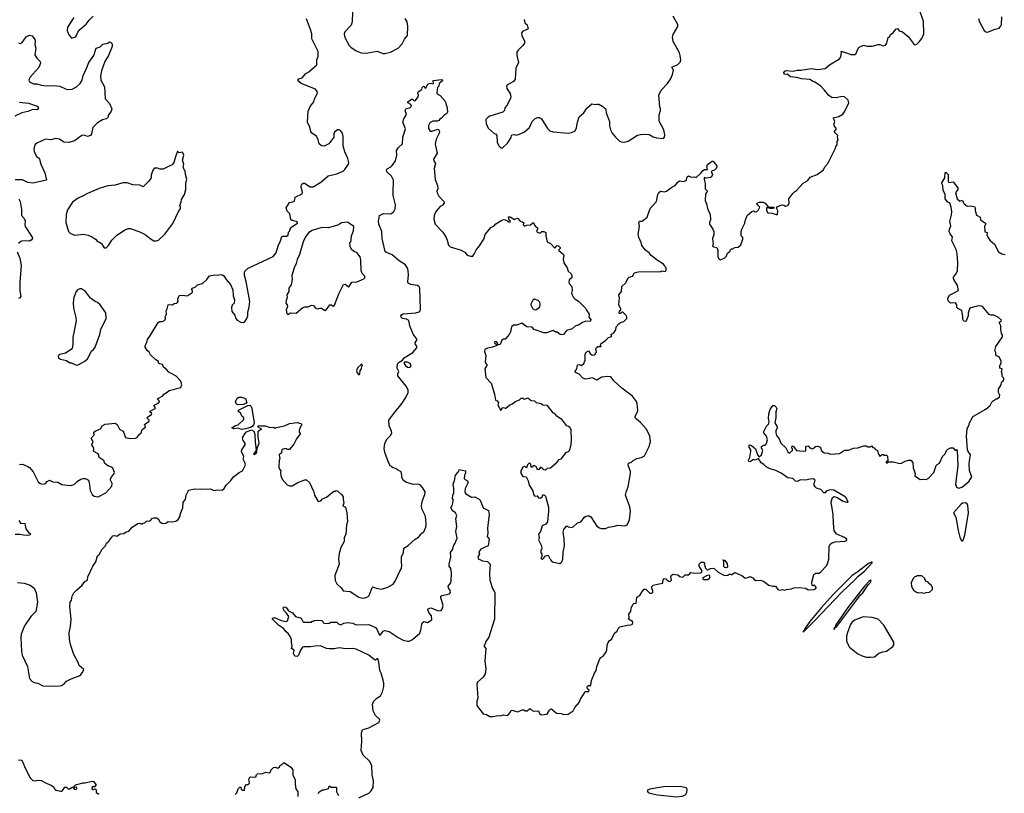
# Model space of a CAD drawing. Extents: x 2239781 to 2394849, y 665654 to 770575.
# Tile 41 of 147: x 2276310 to 2288004, y 714916 to 724102. Entities that reach past the tile are written whole.
import ezdxf

# ---------------------------------------------------------------- set-up
doc = ezdxf.new("R2010")
doc.units = 0

msp = doc.modelspace()

# ---------------------------------------------------------------- linework, layer by layer
at = {"layer": '0CON10XD'}
for points in [[(2276954, 724126), (2276877, 724015), (2276873, 723975), (2276889, 723929), (2276925, 723883), (2276975, 723899), (2277000, 723955), (2277024, 723986), (2277101, 724049), (2277135, 724097), (2277184, 724145)], [(2280262, 724195), (2280260, 724075), (2280246, 724035), (2280173, 723957), (2280164, 723935), (2280166, 723906), (2280178, 723875), (2280224, 723794), (2280243, 723775), (2280305, 723734), (2280365, 723709), (2280425, 723706), (2280555, 723729), (2280625, 723700), (2280645, 723700), (2280715, 723716), (2280805, 723764), (2280854, 723815), (2280881, 723869), (2280914, 723915), (2280921, 724025), (2280910, 724075), (2280887, 724115)], [(2282302, 724105), (2282310, 724065), (2282339, 724039), (2282348, 723995), (2282337, 723985), (2282284, 723965), (2282269, 723945), (2282272, 723915), (2282304, 723845), (2282304, 723825), (2282285, 723796), (2282229, 723741), (2282214, 723715), (2282214, 723675), (2282236, 723595), (2282203, 723525), (2282196, 723395), (2282174, 723366), (2282105, 723329), (2282091, 723315), (2282097, 723285), (2282134, 723224), (2282143, 723185), (2282140, 723170), (2282100, 723085), (2282073, 723055), (2282068, 723025), (2282048, 723005), (2281895, 722958), (2281874, 722946), (2281848, 722915), (2281851, 722871), (2281874, 722814), (2281945, 722750), (2281960, 722745), (2281977, 722727), (2281982, 722645), (2282005, 722600), (2282025, 722582), (2282045, 722582), (2282102, 722635), (2282147, 722703), (2282150, 722725), (2282160, 722735), (2282185, 722740), (2282205, 722732), (2282245, 722743), (2282305, 722771), (2282365, 722823), (2282396, 722894), (2282432, 722928), (2282465, 722942), (2282485, 722940), (2282506, 722926), (2282578, 722808), (2282605, 722782), (2282645, 722771), (2282825, 722754), (2282865, 722761), (2282906, 722784), (2282925, 722818), (2282936, 722885), (2282955, 722949), (2283012, 722995), (2283047, 723053), (2283105, 723104), (2283145, 723093), (2283165, 723100), (2283187, 723097), (2283235, 723070), (2283255, 723050), (2283268, 723048), (2283280, 722985), (2283304, 722925), (2283314, 722894), (2283315, 722840), (2283326, 722795), (2283346, 722756), (2283385, 722706), (2283431, 722665), (2283455, 722653), (2283495, 722649), (2283535, 722660), (2283648, 722732), (2283705, 722744), (2283785, 722737), (2283835, 722712), (2283875, 722701), (2283955, 722692), (2283970, 722705), (2283972, 722735), (2283959, 722795), (2283904, 722896), (2283904, 722974), (2283920, 723025), (2283920, 723045), (2283913, 723067), (2283903, 723205), (2283928, 723265), (2284004, 723346), (2284038, 723395), (2284065, 723450), (2284077, 723503), (2284055, 723540), (2284125, 723568), (2284154, 723596), (2284163, 723625), (2284156, 723676), (2284145, 723710), (2284073, 723843), (2284064, 723896), (2284072, 723925), (2284125, 724020), (2284127, 724045), (2284073, 724145)], [(2286304, 723786), (2286335, 723798), (2286376, 723786), (2286434, 723786), (2286505, 723808), (2286527, 723807), (2286565, 723792), (2286592, 723798), (2286608, 723825), (2286625, 723890), (2286646, 723904), (2286652, 723925), (2286684, 723946), (2286715, 723989), (2286735, 723998), (2286755, 723968), (2286795, 723956), (2286862, 723902), (2286935, 723808), (2286945, 723802), (2286965, 723810), (2286995, 723838), (2287025, 723878), (2287048, 723935), (2287046, 724086), (2286994, 724225)], [(2287699, 724115), (2287710, 724075), (2287766, 723975), (2287785, 723956), (2287805, 723954), (2287895, 723991), (2287945, 724003), (2287961, 724019), (2287970, 724045), (2287974, 724136)], [(2278717, 721073), (2278735, 721060), (2278763, 721015), (2278815, 720958), (2278840, 720895), (2278844, 720824), (2278862, 720775), (2278856, 720734), (2278835, 720712), (2278824, 720686), (2278831, 720635), (2278864, 720595), (2278876, 720555), (2278891, 720535), (2278935, 720510), (2278965, 720507), (2278978, 720512), (2279004, 720545), (2279019, 720585), (2279020, 720625), (2279037, 720693), (2279042, 720755), (2279000, 720995), (2278978, 721065), (2278978, 721105), (2278983, 721117), (2279025, 721152), (2279320, 721290), (2279356, 721334), (2279379, 721415), (2279409, 721475), (2279422, 721528), (2279427, 721533), (2279482, 721532), (2279498, 721545), (2279503, 721577), (2279515, 721590), (2279532, 721635), (2279610, 721685), (2279608, 721695), (2279592, 721705), (2279545, 721719), (2279531, 721731), (2279517, 721795), (2279485, 721828), (2279474, 721866), (2279515, 721930), (2279555, 721938), (2279573, 721947), (2279582, 721995), (2279663, 722035), (2279667, 722055), (2279652, 722115), (2279652, 722135), (2279661, 722149), (2279678, 722162), (2279692, 722162), (2279758, 722118), (2279795, 722118), (2279885, 722174), (2279974, 722246), (2280075, 722272), (2280152, 722305), (2280173, 722325), (2280214, 722385), (2280218, 722405), (2280209, 722455), (2280173, 722533), (2280152, 722605), (2280151, 722715), (2280143, 722755), (2280120, 722785), (2280104, 722794), (2280085, 722793), (2280050, 722765), (2280042, 722748), (2280040, 722705), (2279982, 722628), (2279925, 722601), (2279895, 722606), (2279865, 722628), (2279856, 722675), (2279835, 722720), (2279780, 722755), (2279766, 722775), (2279754, 722825), (2279730, 722885), (2279737, 723015), (2279759, 723071), (2279804, 723125), (2279812, 723158), (2279846, 723235), (2279845, 723250), (2279822, 723275), (2279652, 723345), (2279620, 723370), (2279613, 723385), (2279625, 723401), (2279665, 723413), (2279708, 723462), (2279745, 723484), (2279838, 723565), (2279839, 723625), (2279856, 723665), (2279856, 723725), (2279813, 723813), (2279781, 723875), (2279778, 723935), (2279763, 723985), (2279715, 724112)], [(2276295, 723826), (2276315, 723820), (2276335, 723826), (2276353, 723845), (2276385, 723900), (2276425, 723920), (2276459, 723910), (2276489, 723865), (2276494, 723845), (2276489, 723809), (2276503, 723765), (2276490, 723685), (2276512, 723645), (2276554, 723604), (2276556, 723585), (2276538, 723535), (2276432, 723415), (2276419, 723385), (2276425, 723362), (2276475, 723340), (2276515, 723342), (2276565, 723326), (2276625, 723316), (2276715, 723322), (2276785, 723314), (2276855, 723279), (2276885, 723274), (2276935, 723276), (2276984, 723305), (2277027, 723345), (2277052, 723385), (2277065, 723438), (2277099, 723515), (2277133, 723595), (2277189, 723675), (2277218, 723762), (2277265, 723780), (2277299, 723811), (2277355, 723822), (2277375, 723838), (2277390, 723835), (2277407, 723815), (2277410, 723785), (2277363, 723677), (2277321, 723605), (2277282, 723495), (2277269, 723435), (2277272, 723385), (2277316, 723306), (2277325, 723162), (2277376, 723105), (2277404, 723045), (2277396, 723014), (2277360, 722965), (2277360, 722945), (2277340, 722925), (2277295, 722912), (2277233, 722877), (2277180, 722820), (2277162, 722745), (2277152, 722728), (2277115, 722714), (2277075, 722729), (2277048, 722725), (2276959, 722665), (2276894, 722644), (2276835, 722649), (2276783, 722685), (2276735, 722693), (2276685, 722676), (2276615, 722682), (2276515, 722636), (2276490, 722615), (2276478, 722565), (2276482, 722535), (2276509, 722479), (2276535, 722460), (2276546, 722445), (2276562, 722385), (2276610, 722285), (2276630, 722195), (2276465, 722161), (2276407, 722167), (2276345, 722201), (2276255, 722199)], [(2282935, 720473), (2282906, 720464), (2282870, 720430), (2282805, 720413), (2282768, 720365), (2282745, 720360), (2282728, 720365), (2282695, 720392), (2282675, 720392), (2282645, 720412), (2282565, 720383), (2282535, 720382), (2282422, 720422), (2282395, 720449), (2282335, 720454), (2282275, 720498), (2282215, 720476), (2282175, 720476), (2282151, 720455), (2282138, 720395), (2282122, 720365), (2282075, 720310), (2282055, 720310), (2282035, 720298), (2282016, 720244), (2281992, 720242), (2281978, 720275), (2281958, 720282), (2281950, 720275), (2281950, 720265), (2281965, 720250), (2281978, 720248), (2281980, 720235), (2281926, 720214), (2281865, 720201), (2281836, 720185), (2281832, 720162), (2281846, 720115), (2281838, 720038), (2281845, 720018), (2281858, 720005), (2281858, 719995), (2281834, 719955), (2281847, 719855), (2281908, 719785), (2281950, 719655), (2281963, 719583), (2281982, 719578), (2281996, 719555), (2281988, 719525), (2282025, 719460), (2282045, 719492), (2282055, 719497), (2282075, 719488), (2282085, 719490), (2282130, 719530), (2282165, 719540), (2282195, 719570), (2282245, 719587), (2282265, 719609), (2282285, 719609), (2282305, 719597), (2282345, 719611), (2282385, 719580), (2282425, 719576), (2282446, 719556), (2282504, 719544), (2282525, 719530), (2282572, 719525), (2282644, 719434), (2282658, 719428), (2282678, 719405), (2282741, 719361), (2282800, 719285), (2282827, 719277), (2282845, 719264), (2282854, 719235), (2282858, 719105), (2282851, 719035), (2282837, 718983), (2282825, 718971), (2282792, 718958), (2282736, 718884), (2282710, 718875), (2282675, 718828), (2282615, 718778), (2282575, 718772), (2282555, 718752), (2282535, 718758), (2282495, 718787), (2282475, 718762), (2282465, 718758), (2282457, 718767), (2282445, 718798), (2282426, 718806), (2282410, 718805), (2282395, 718790), (2282385, 718790), (2282380, 718825), (2282365, 718840), (2282340, 718815), (2282328, 718782), (2282305, 718798), (2282285, 718788), (2282266, 718754), (2282260, 718725), (2282285, 718677), (2282325, 718672), (2282350, 718625), (2282361, 718575), (2282406, 718506), (2282414, 718465), (2282425, 718447), (2282435, 718444), (2282455, 718450), (2282473, 718425), (2282495, 718421), (2282514, 718435), (2282525, 718460), (2282535, 718462), (2282545, 718457), (2282554, 718444), (2282589, 718315), (2282592, 718265), (2282579, 718141), (2282559, 718111), (2282515, 718092), (2282494, 718026), (2282473, 717995), (2282478, 717955), (2282472, 717925), (2282508, 717855), (2282510, 717815), (2282500, 717805), (2282500, 717775), (2282510, 717755), (2282510, 717725), (2282502, 717718), (2282500, 717705), (2282515, 717698), (2282530, 717705), (2282556, 717734), (2282585, 717743), (2282615, 717689), (2282636, 717666), (2282725, 717646), (2282743, 717655), (2282749, 717665), (2282760, 717695), (2282765, 717780), (2282779, 717855), (2282777, 717937), (2282763, 718015), (2282772, 718048), (2282803, 718087), (2282815, 718090), (2282825, 718080), (2282865, 718072), (2282885, 718082), (2282935, 718127), (2282975, 718140), (2283020, 718195), (2283035, 718208), (2283055, 718212), (2283072, 718212), (2283095, 718198), (2283165, 718090), (2283195, 718067), (2283215, 718061), (2283269, 718061), (2283305, 718077), (2283375, 718087), (2283415, 718100), (2283495, 718091), (2283523, 718105), (2283552, 718165), (2283564, 718265), (2283557, 718317), (2283507, 718455), (2283517, 718505), (2283537, 718555), (2283566, 718715), (2283566, 718736), (2283537, 718813), (2283542, 718838), (2283575, 718848), (2283595, 718868), (2283638, 718892), (2283696, 718904), (2283730, 718925), (2283786, 719035), (2283801, 719095), (2283795, 719162), (2283752, 719245), (2283685, 719320), (2283635, 719357), (2283620, 719375), (2283619, 719395), (2283645, 719438), (2283650, 719460), (2283642, 719545), (2283635, 719568), (2283590, 719630), (2283460, 719725), (2283365, 719814), (2283330, 719860), (2283295, 719866), (2283225, 719857), (2283165, 719821), (2283115, 719849), (2283035, 719832), (2283000, 719845), (2282954, 719894), (2282911, 719911), (2282908, 719925), (2282927, 719955), (2282937, 720003), (2282955, 720006), (2282983, 719997), (2283011, 720019), (2283025, 720060), (2283028, 720125), (2283037, 720155), (2283065, 720170), (2283087, 720137), (2283105, 720122), (2283125, 720120), (2283148, 720132), (2283150, 720145), (2283160, 720155), (2283152, 720195), (2283161, 720209), (2283175, 720220), (2283218, 720222), (2283210, 720235), (2283212, 720255), (2283272, 720295), (2283305, 720330), (2283338, 720342), (2283340, 720355), (2283330, 720365), (2283367, 720383), (2283392, 720418), (2283396, 720455), (2283425, 720490), (2283445, 720507), (2283485, 720520), (2283520, 720555), (2283522, 720575), (2283515, 720590), (2283475, 720630), (2283462, 720628), (2283447, 720613), (2283430, 720615), (2283432, 720645), (2283448, 720652), (2283450, 720665), (2283426, 720716), (2283432, 720795), (2283427, 720835), (2283456, 720875), (2283460, 720935), (2283504, 720975), (2283536, 721034), (2283550, 721045), (2283592, 721055), (2283610, 721095), (2283655, 721108), (2283925, 721112), (2283935, 721118), (2283975, 721110), (2283988, 721122), (2283990, 721155), (2283973, 721173), (2283970, 721185), (2283955, 721200), (2283880, 721245), (2283810, 721300), (2283785, 721332), (2283744, 721364), (2283699, 721419), (2283692, 721455), (2283662, 721515), (2283657, 721555), (2283673, 721645), (2283664, 721696), (2283675, 721710), (2283705, 721710), (2283764, 721756), (2283799, 721861), (2283872, 721945), (2283889, 722025), (2283905, 722052), (2283925, 722066), (2283965, 722057), (2283994, 722066), (2284055, 722113), (2284096, 722134), (2284125, 722172), (2284145, 722188), (2284195, 722180), (2284225, 722192), (2284238, 722235), (2284255, 722248), (2284285, 722232), (2284325, 722237), (2284345, 722230), (2284399, 722281), (2284425, 722313), (2284445, 722323), (2284478, 722322), (2284470, 722355), (2284479, 722381), (2284535, 722423), (2284545, 722423), (2284572, 722392), (2284590, 722365), (2284590, 722355), (2284583, 722335), (2284565, 722318), (2284522, 722298), (2284538, 722265), (2284528, 722235), (2284513, 722227), (2284465, 722222), (2284445, 722230), (2284438, 722222), (2284438, 722205), (2284452, 722158), (2284453, 722093), (2284478, 722065), (2284457, 722033), (2284453, 721955), (2284468, 721915), (2284478, 721858), (2284509, 721789), (2284513, 721725), (2284502, 721695), (2284502, 721675), (2284544, 721614), (2284553, 721585), (2284553, 721547), (2284540, 721505), (2284547, 721435), (2284540, 721415), (2284553, 721403), (2284588, 721398), (2284600, 721365), (2284600, 721285), (2284618, 721258), (2284635, 721252), (2284686, 721274), (2284701, 721289), (2284715, 721328), (2284750, 721355), (2284750, 721365), (2284765, 721380), (2284775, 721380), (2284803, 721397), (2284845, 721402), (2284875, 721430), (2284900, 721495), (2284898, 721515), (2284880, 721535), (2284879, 721585), (2284887, 721615), (2284922, 721685), (2284928, 721715), (2284952, 721778), (2285006, 721824), (2285025, 721832), (2285045, 721822), (2285065, 721823), (2285086, 721844), (2285100, 721875), (2285060, 721915), (2285068, 721925), (2285095, 721937), (2285140, 721935), (2285165, 721922), (2285198, 721878), (2285268, 721875), (2285270, 721865), (2285255, 721858), (2285225, 721858), (2285185, 721870), (2285180, 721865), (2285180, 721835), (2285195, 721808), (2285246, 721806), (2285295, 721788), (2285310, 721790), (2285313, 721833), (2285298, 721865), (2285312, 721885), (2285365, 721903), (2285385, 721900), (2285406, 721886), (2285435, 721896), (2285448, 721925), (2285447, 721975), (2285491, 722039), (2285511, 722059), (2285536, 722074), (2285615, 722162), (2285669, 722191), (2285697, 722233), (2285780, 722265), (2285855, 722320), (2285872, 722355), (2285908, 722395), (2285998, 722575), (2286002, 722595), (2286018, 722615), (2286020, 722655), (2286030, 722675), (2286022, 722705), (2286027, 722727), (2285988, 722765), (2285988, 722775), (2286012, 722805), (2285984, 722845), (2285981, 722855), (2285993, 722895), (2285970, 722935), (2286038, 722952), (2286085, 722982), (2286112, 723015), (2286158, 723115), (2286150, 723145), (2286107, 723187), (2286075, 723188), (2286007, 723173), (2285955, 723178), (2285921, 723201), (2285870, 723265), (2285820, 723315), (2285755, 723361), (2285725, 723370), (2285695, 723391), (2285595, 723398), (2285536, 723416), (2285465, 723423), (2285425, 723454), (2285395, 723451), (2285386, 723475), (2285398, 723492), (2285413, 723497), (2285495, 723490), (2285545, 723503), (2285587, 723503), (2285715, 723524), (2285785, 723511), (2285875, 723524), (2285928, 723565), (2286045, 723637), (2286057, 723653), (2286065, 723680), (2286070, 723715), (2286065, 723730), (2286185, 723690), (2286232, 723688), (2286245, 723700), (2286259, 723745), (2286275, 723772), (2286304, 723786)], [(2277053, 717387), (2277085, 717432), (2277117, 717445), (2277119, 717485), (2277180, 717615), (2277216, 717665), (2277234, 717736), (2277255, 717752), (2277288, 717815), (2277328, 717855), (2277342, 717888), (2277369, 717911), (2277415, 717973), (2277435, 717979), (2277465, 717968), (2277503, 717997), (2277545, 718000), (2277575, 718022), (2277605, 718028), (2277645, 718078), (2277715, 718118), (2277735, 718122), (2277765, 718112), (2277777, 718123), (2277795, 718128), (2277815, 718147), (2277858, 718152), (2277888, 718182), (2277904, 718186), (2277935, 718187), (2277955, 718177), (2277975, 718138), (2278005, 718119), (2278045, 718124), (2278075, 718142), (2278125, 718139), (2278165, 718149), (2278193, 718167), (2278216, 718205), (2278217, 718225), (2278249, 718305), (2278253, 718375), (2278280, 718405), (2278288, 718455), (2278310, 718505), (2278320, 718515), (2278388, 718532), (2278455, 718527), (2278575, 718530), (2278615, 718510), (2278655, 718518), (2278715, 718517), (2278738, 718535), (2278762, 718575), (2278818, 718632), (2278849, 718675), (2278916, 718724), (2278958, 718745), (2278990, 718815), (2278985, 718845), (2278964, 718885), (2278971, 718915), (2278944, 718975), (2278947, 718995), (2278988, 719055), (2278988, 719075), (2278966, 719106), (2278958, 719135), (2278982, 719185), (2279002, 719208), (2279065, 719231), (2279090, 719215), (2279102, 719182), (2279106, 719085), (2279120, 718995), (2279112, 718975), (2279086, 718945), (2279095, 718940), (2279114, 718945), (2279126, 718965), (2279129, 719015), (2279154, 719075), (2279144, 719145), (2279144, 719215), (2279180, 719245), (2279145, 719258), (2279139, 719275), (2279155, 719284), (2279175, 719281), (2279225, 719279), (2279285, 719258), (2279325, 719262), (2279345, 719250), (2279360, 719260), (2279455, 719279), (2279515, 719309), (2279605, 719320), (2279648, 719308), (2279660, 719295), (2279633, 719245), (2279630, 719225), (2279630, 719205), (2279640, 719195), (2279640, 719185), (2279598, 719125), (2279565, 719060), (2279515, 719000), (2279485, 719000), (2279478, 719008), (2279465, 719010), (2279425, 718998), (2279420, 718955), (2279405, 718950), (2279390, 718935), (2279398, 718885), (2279392, 718875), (2279389, 718789), (2279396, 718766), (2279412, 718745), (2279408, 718725), (2279410, 718685), (2279428, 718645), (2279485, 718580), (2279515, 718568), (2279545, 718568), (2279615, 718607), (2279695, 718638), (2279717, 718637), (2279750, 718605), (2279798, 718505), (2279812, 718455), (2279855, 718380), (2279885, 718390), (2279905, 718412), (2279955, 718432), (2280025, 718492), (2280045, 718502), (2280055, 718500), (2280065, 718510), (2280090, 718505), (2280135, 718460), (2280150, 718435), (2280150, 718405), (2280160, 718365), (2280148, 718328), (2280178, 718315), (2280196, 718246), (2280203, 718145), (2280193, 718105), (2280183, 717995), (2280165, 717950), (2280164, 717905), (2280126, 717835), (2280104, 717765), (2280095, 717695), (2280106, 717635), (2280054, 717504), (2280055, 717443), (2280076, 717405), (2280130, 717355), (2280150, 717320), (2280235, 717311), (2280337, 717247), (2280385, 717234), (2280415, 717238), (2280448, 717252), (2280462, 717265), (2280495, 717360), (2280505, 717369), (2280545, 717350), (2280605, 717342), (2280675, 717359), (2280745, 717401), (2280768, 717435), (2280825, 717552), (2280846, 717586), (2280850, 717625), (2280844, 717655), (2280844, 717725), (2280869, 717775), (2280874, 717825), (2280925, 717857), (2281006, 717934), (2281045, 717959), (2281085, 718006), (2281110, 718020), (2281134, 718075), (2281138, 718105), (2281132, 718175), (2281124, 718215), (2281085, 718295), (2281081, 718335), (2281094, 718394), (2281123, 718465), (2281125, 718495), (2281095, 718548), (2281065, 718577), (2281035, 718587), (2280982, 718582), (2280895, 718612), (2280869, 718629), (2280848, 718665), (2280850, 718695), (2280839, 718735), (2280796, 718756), (2280775, 718773), (2280745, 718780), (2280715, 718802), (2280693, 718835), (2280649, 718949), (2280639, 719005), (2280648, 719072), (2280674, 719125), (2280716, 719165), (2280729, 719191), (2280726, 719216), (2280698, 719278), (2280696, 719345), (2280752, 719425), (2280852, 719548), (2280897, 719615), (2280922, 719675), (2280922, 719705), (2280902, 719752), (2280802, 719875), (2280801, 719895), (2280812, 719925), (2280794, 719965), (2280796, 720015), (2280815, 720037), (2280855, 720058), (2280878, 720085), (2280979, 720151), (2281026, 720205), (2281026, 720225), (2281012, 720245), (2281008, 720265), (2281032, 720305), (2280985, 720369), (2280945, 720465), (2280930, 720530), (2280905, 720544), (2280855, 720554), (2280839, 720569), (2280836, 720585), (2280845, 720599), (2280865, 720609), (2281015, 720622), (2281055, 720634), (2281065, 720645), (2281069, 720665), (2281062, 720915), (2281055, 720931), (2281035, 720944), (2280955, 720958), (2280924, 720975), (2280920, 720995), (2280928, 721068), (2280924, 721124), (2280915, 721153), (2280891, 721191), (2280815, 721239), (2280735, 721309), (2280667, 721337), (2280651, 721351), (2280616, 721505), (2280610, 721585), (2280574, 721675), (2280570, 721705), (2280585, 721776), (2280630, 721800), (2280704, 721796), (2280725, 721802), (2280755, 721825), (2280771, 721855), (2280775, 721905), (2280746, 722015), (2280744, 722045), (2280751, 722195), (2280725, 722242), (2280672, 722295), (2280667, 722315), (2280675, 722330), (2280717, 722353), (2280735, 722370), (2280772, 722425), (2280788, 722492), (2280785, 722550), (2280808, 722585), (2280855, 722628), (2280860, 722705), (2280891, 722805), (2280861, 722885), (2280871, 722925), (2280904, 722975), (2280887, 723025), (2280902, 723048), (2280945, 723057), (2280962, 723075), (2280956, 723096), (2280920, 723115), (2280920, 723125), (2280965, 723158), (2280975, 723157), (2280995, 723138), (2281009, 723141), (2281043, 723185), (2281048, 723205), (2281038, 723225), (2281043, 723245), (2281088, 723272), (2281092, 723295), (2281105, 723312), (2281115, 723310), (2281122, 723292), (2281135, 723290), (2281144, 723316), (2281165, 723340), (2281185, 723350), (2281225, 723340), (2281222, 723378), (2281325, 723390), (2281332, 723385), (2281328, 723372), (2281293, 723345), (2281287, 723313), (2281274, 723295), (2281263, 723233), (2281270, 723220), (2281305, 723202), (2281363, 723135), (2281387, 723055), (2281392, 723005), (2281382, 722988), (2281348, 722965), (2281315, 722930), (2281305, 722930), (2281290, 722905), (2281265, 722898), (2281215, 722897), (2281182, 722878), (2281164, 722844), (2281165, 722810), (2281185, 722780), (2281205, 722778), (2281275, 722802), (2281286, 722796), (2281296, 722776), (2281294, 722755), (2281256, 722685), (2281246, 722625), (2281269, 722515), (2281224, 722445), (2281228, 722425), (2281248, 722395), (2281232, 722335), (2281246, 722205), (2281274, 722135), (2281276, 722095), (2281264, 722065), (2281269, 722045), (2281287, 722007), (2281348, 721945), (2281352, 721925), (2281328, 721895), (2281305, 721882), (2281275, 721852), (2281250, 721815), (2281234, 721776), (2281230, 721735), (2281246, 721675), (2281335, 721580), (2281372, 721525), (2281389, 721485), (2281403, 721425), (2281424, 721404), (2281555, 721364), (2281595, 721340), (2281626, 721306), (2281665, 721294), (2281690, 721295), (2281712, 721325), (2281735, 721372), (2281771, 721415), (2281821, 721495), (2281840, 721550), (2281888, 721615), (2281905, 721633), (2281941, 721649), (2281965, 721677), (2282035, 721722), (2282065, 721728), (2282097, 721717), (2282113, 721703), (2282135, 721700), (2282140, 721715), (2282122, 721722), (2282115, 721760), (2282135, 721760), (2282185, 721730), (2282215, 721747), (2282225, 721742), (2282255, 721708), (2282282, 721702), (2282298, 721688), (2282290, 721665), (2282305, 721650), (2282335, 721662), (2282375, 721667), (2282405, 721690), (2282415, 721690), (2282420, 721665), (2282445, 721640), (2282460, 721635), (2282460, 721615), (2282448, 721595), (2282455, 721580), (2282475, 721570), (2282495, 721570), (2282513, 721587), (2282535, 721588), (2282560, 721575), (2282558, 721535), (2282574, 721464), (2282613, 721443), (2282665, 721390), (2282695, 721420), (2282708, 721418), (2282730, 721395), (2282730, 721385), (2282710, 721365), (2282770, 721315), (2282774, 721305), (2282763, 721255), (2282772, 721215), (2282812, 721155), (2282824, 721114), (2282858, 721085), (2282866, 721066), (2282868, 721035), (2282837, 721013), (2282833, 720985), (2282838, 720968), (2282868, 720935), (2282870, 720885), (2282863, 720855), (2282870, 720835), (2282888, 720805), (2282908, 720785), (2282948, 720758), (2283032, 720675), (2283042, 720652), (2283070, 720615), (2283073, 720595), (2283068, 720568), (2283097, 720535), (2283082, 720518), (2283035, 720522), (2282994, 720506), (2282945, 720474), (2282935, 720473)], [(2276305, 723121), (2276415, 723110), (2276517, 723075), (2276532, 723055), (2276523, 723037), (2276515, 723032), (2276465, 723034), (2276405, 723011), (2276336, 722994), (2276251, 722955)], [(2277335, 721392), (2277365, 721420), (2277404, 721485), (2277464, 721545), (2277555, 721604), (2277597, 721623), (2277625, 721623), (2277745, 721580), (2277801, 721551), (2277858, 721505), (2277905, 721478), (2277933, 721477), (2277960, 721485), (2278032, 721555), (2278127, 721683), (2278199, 721831), (2278220, 721855), (2278220, 721875), (2278210, 721895), (2278228, 721935), (2278232, 721965), (2278268, 722025), (2278282, 722085), (2278282, 722165), (2278297, 722205), (2278280, 722265), (2278277, 722307), (2278265, 722320), (2278253, 722355), (2278258, 722385), (2278242, 722435), (2278260, 722495), (2278245, 722530), (2278205, 722522), (2278185, 722540), (2278163, 722487), (2278139, 722405), (2278120, 722380), (2278092, 722365), (2278015, 722328), (2277978, 722328), (2277945, 722340), (2277912, 722338), (2277892, 722315), (2277873, 722257), (2277870, 722225), (2277839, 722181), (2277775, 722118), (2277735, 722138), (2277655, 722142), (2277585, 722163), (2277535, 722163), (2277445, 722136), (2277355, 722129), (2277253, 722097), (2277115, 722039), (2277065, 722009), (2277005, 721983), (2276937, 721935), (2276877, 721843), (2276860, 721790), (2276856, 721695), (2276888, 721588), (2276912, 721562), (2276964, 721544), (2277065, 721556), (2277125, 721543), (2277175, 721520), (2277212, 721495), (2277235, 721470), (2277250, 721465), (2277283, 721443), (2277314, 721394), (2277335, 721392)], [(2285210, 719335), (2285203, 719365), (2285207, 719423), (2285223, 719475), (2285255, 719522), (2285275, 719520), (2285295, 719500), (2285302, 719485), (2285291, 719445), (2285290, 719375), (2285278, 719315), (2285303, 719275), (2285307, 719255), (2285291, 719219), (2285290, 719195), (2285300, 719165), (2285330, 719125), (2285352, 719075), (2285409, 719019), (2285435, 718970), (2285454, 718954), (2285490, 718985), (2285490, 719005), (2285480, 719015), (2285485, 719040), (2285500, 719035), (2285538, 718988), (2285615, 718978), (2285648, 718982), (2285648, 719025), (2285655, 719038), (2285675, 719040), (2285695, 719020), (2285725, 719008), (2285735, 719010), (2285760, 719035), (2285785, 719038), (2285820, 719025), (2285830, 718985), (2285865, 718960), (2285913, 718953), (2285935, 718943), (2286048, 718952), (2286105, 718991), (2286155, 718990), (2286214, 719016), (2286265, 719020), (2286337, 719043), (2286365, 719042), (2286385, 719030), (2286415, 719030), (2286425, 719040), (2286442, 719022), (2286458, 719018), (2286472, 719002), (2286498, 718985), (2286505, 718950), (2286525, 718920), (2286538, 718922), (2286555, 718940), (2286565, 718940), (2286575, 718930), (2286605, 718930), (2286615, 718920), (2286620, 718865), (2286600, 718855), (2286602, 718842), (2286615, 718840), (2286625, 718850), (2286685, 718852), (2286765, 718832), (2286783, 718837), (2286825, 718860), (2286865, 718870), (2286895, 718870), (2286917, 718845), (2286922, 718782), (2286947, 718715), (2286942, 718685), (2287005, 718641), (2287045, 718646), (2287075, 718642), (2287103, 718657), (2287166, 718724), (2287195, 718808), (2287205, 718822), (2287233, 718837), (2287272, 718915), (2287300, 718945), (2287318, 718985), (2287335, 719002), (2287365, 719018), (2287395, 719018), (2287415, 718990), (2287425, 718990), (2287435, 719000), (2287446, 718986), (2287452, 718805), (2287426, 718586), (2287435, 718553), (2287465, 718541), (2287500, 718550), (2287529, 718571), (2287586, 718624), (2287620, 718675), (2287591, 718745), (2287585, 718825), (2287592, 718862), (2287601, 718935), (2287575, 718974), (2287568, 718995), (2287554, 719155), (2287564, 719244), (2287586, 719294), (2287590, 719315), (2287625, 719380), (2287640, 719395), (2287785, 719478), (2287835, 719520), (2287855, 719560), (2287875, 719580), (2287885, 719580), (2287905, 719600), (2287915, 719600), (2287949, 719621), (2287952, 719642), (2287937, 719677), (2287937, 719715), (2287968, 719765), (2287972, 719798), (2287990, 719815), (2287998, 719835), (2287997, 719847), (2287980, 719865), (2287980, 719895), (2287970, 719915), (2287980, 719955), (2287950, 719965), (2287952, 719995), (2287966, 720024), (2287966, 720046), (2287945, 720100), (2287912, 720112), (2287902, 720122), (2287902, 720152), (2287892, 720175), (2287905, 720220), (2287982, 720335), (2287982, 720355), (2287972, 720375), (2287963, 720425), (2287963, 720465), (2287943, 720505), (2287968, 720525), (2287970, 720535), (2287937, 720567), (2287878, 720595), (2287845, 720594), (2287825, 720602), (2287747, 720695), (2287715, 720704), (2287680, 720700), (2287605, 720679), (2287590, 720670), (2287574, 720616), (2287576, 720584), (2287557, 720533), (2287545, 720520), (2287525, 720522), (2287510, 720545), (2287512, 720575), (2287498, 720648), (2287451, 720671), (2287442, 720685), (2287440, 720715), (2287425, 720740), (2287364, 720734), (2287336, 720765), (2287334, 720795), (2287355, 720830), (2287460, 720885), (2287448, 720945), (2287406, 721015), (2287401, 721035), (2287402, 721045), (2287438, 721092), (2287449, 721125), (2287454, 721215), (2287444, 721324), (2287433, 721375), (2287383, 721475), (2287390, 721525), (2287360, 721560), (2287351, 721585), (2287354, 721616), (2287370, 721655), (2287356, 721705), (2287379, 721785), (2287383, 721823), (2287374, 721874), (2287356, 721926), (2287335, 721937), (2287303, 721975), (2287303, 722025), (2287278, 722078), (2287273, 722133), (2287263, 722155), (2287263, 722165), (2287296, 722225), (2287303, 722287), (2287315, 722289), (2287337, 722265), (2287339, 722185), (2287345, 722170), (2287396, 722176), (2287452, 722105), (2287454, 722085), (2287424, 722045), (2287446, 721975), (2287475, 721947), (2287505, 721960), (2287528, 721915), (2287565, 721888), (2287605, 721890), (2287655, 721880), (2287660, 721865), (2287657, 721835), (2287675, 721782), (2287718, 721758), (2287720, 721725), (2287780, 721685), (2287780, 721665), (2287770, 721655), (2287772, 721582), (2287800, 721575), (2287798, 721545), (2287814, 721514), (2287834, 721484), (2287887, 721435), (2287937, 721347), (2287975, 721322), (2288015, 721312)], [(2276298, 721975), (2276316, 721945), (2276330, 721850), (2276332, 721775), (2276365, 721743), (2276376, 721715), (2276370, 721665), (2276374, 721645), (2276458, 721518), (2276461, 721505), (2276445, 721483), (2276425, 721471), (2276345, 721476), (2276325, 721470), (2276296, 721445)], [(2279495, 720600), (2279525, 720622), (2279595, 720617), (2279674, 720686), (2279697, 720693), (2279735, 720692), (2279775, 720712), (2279798, 720708), (2279825, 720678), (2279845, 720668), (2279875, 720678), (2279895, 720677), (2279935, 720648), (2279955, 720662), (2279995, 720717), (2280015, 720718), (2280035, 720702), (2280049, 720711), (2280102, 720845), (2280155, 720957), (2280175, 720962), (2280215, 720928), (2280225, 720932), (2280255, 720984), (2280275, 720990), (2280306, 720984), (2280397, 721023), (2280411, 721035), (2280410, 721055), (2280379, 721089), (2280365, 721125), (2280361, 721245), (2280353, 721285), (2280315, 721338), (2280287, 721347), (2280255, 721368), (2280234, 721405), (2280233, 721455), (2280242, 721465), (2280248, 721485), (2280250, 721535), (2280274, 721595), (2280277, 721645), (2280205, 721698), (2280132, 721688), (2280095, 721666), (2280035, 721646), (2279972, 721632), (2279897, 721633), (2279783, 721597), (2279744, 721576), (2279706, 721524), (2279678, 721465), (2279633, 721315), (2279606, 721254), (2279594, 721206), (2279569, 721155), (2279544, 721065), (2279546, 721015), (2279536, 720955), (2279507, 720915), (2279507, 720875), (2279484, 720835), (2279487, 720805), (2279474, 720766), (2279472, 720735), (2279487, 720717), (2279492, 720695), (2279474, 720655), (2279483, 720613), (2279495, 720600)], [(2276280, 721345), (2276311, 721271), (2276328, 721185), (2276311, 720985), (2276313, 720883), (2276324, 720815), (2276312, 720798), (2276295, 720792)], [(2276309, 718821), (2276345, 718824), (2276407, 718797), (2276426, 718786), (2276468, 718735), (2276528, 718615), (2276555, 718593), (2276585, 718587), (2276615, 718593), (2276635, 718617), (2276665, 718633), (2276705, 718616), (2276762, 718612), (2276811, 718581), (2276915, 718570), (2276956, 718584), (2276995, 718622), (2277035, 718648), (2277064, 718656), (2277090, 718655), (2277127, 718635), (2277136, 718606), (2277145, 718510), (2277170, 718465), (2277195, 718443), (2277243, 718437), (2277332, 718485), (2277406, 718564), (2277410, 718595), (2277388, 718635), (2277388, 718645), (2277402, 718675), (2277429, 718705), (2277434, 718725), (2277417, 718775), (2277392, 718792), (2277355, 718804), (2277318, 718835), (2277312, 718865), (2277252, 718905), (2277248, 718915), (2277250, 718935), (2277241, 718945), (2277192, 718975), (2277188, 718985), (2277190, 719005), (2277192, 719015), (2277167, 719055), (2277182, 719095), (2277162, 719125), (2277162, 719135), (2277200, 719175), (2277190, 719185), (2277192, 719205), (2277205, 719217), (2277270, 719245), (2277291, 719279), (2277325, 719300), (2277445, 719313), (2277468, 719295), (2277495, 719240), (2277539, 719215), (2277565, 719142), (2277625, 719129), (2277687, 719133), (2277705, 719140), (2277731, 719179), (2277754, 719196), (2277764, 719235), (2277803, 719265), (2277794, 719295), (2277846, 719335), (2277847, 719345), (2277821, 719375), (2277832, 719388), (2277877, 719415), (2277878, 719425), (2277857, 719445), (2277860, 719455), (2277920, 719485), (2277922, 719495), (2277908, 719515), (2277908, 719525), (2277945, 719544), (2277970, 719565), (2277968, 719575), (2277948, 719595), (2277952, 719605), (2278010, 719635), (2278022, 719655), (2278062, 719678), (2278085, 719700), (2278222, 719735), (2278234, 719765), (2278225, 719810), (2278170, 719870), (2278083, 719915), (2278055, 719950), (2278018, 719975), (2278008, 720008), (2277970, 720015), (2277960, 720025), (2277960, 720045), (2277925, 720063), (2277865, 720122), (2277846, 720156), (2277825, 720172), (2277802, 720212), (2277802, 720235), (2277820, 720270), (2277828, 720305), (2277864, 720355), (2277954, 720506), (2277975, 720519), (2278005, 720518), (2278034, 720536), (2278040, 720555), (2278038, 720575), (2278052, 720605), (2278050, 720645), (2278062, 720668), (2278075, 720717), (2278085, 720721), (2278125, 720717), (2278145, 720730), (2278178, 720735), (2278192, 720755), (2278188, 720785), (2278205, 720827), (2278255, 720831), (2278286, 720824), (2278305, 720828), (2278355, 720858), (2278362, 720865), (2278362, 720885), (2278352, 720895), (2278358, 720915), (2278394, 720926), (2278420, 720955), (2278482, 720968), (2278533, 721017), (2278565, 721060), (2278625, 721074), (2278655, 721068), (2278695, 721076), (2278717, 721073)], [(2276985, 720000), (2277005, 720004), (2277085, 720047), (2277115, 720074), (2277164, 720166), (2277188, 720185), (2277205, 720212), (2277261, 720365), (2277275, 720422), (2277337, 720555), (2277332, 720622), (2277266, 720715), (2277235, 720743), (2277205, 720757), (2277150, 720795), (2277090, 720875), (2277045, 720908), (2277025, 720908), (2276997, 720893), (2276982, 720875), (2276953, 720805), (2276947, 720745), (2276950, 720675), (2276976, 720565), (2276979, 720525), (2276942, 720328), (2276943, 720245), (2276935, 720200), (2276922, 720185), (2276855, 720142), (2276785, 720128), (2276768, 720112), (2276772, 720085), (2276795, 720070), (2276865, 720057), (2276905, 720028), (2276925, 720028), (2276985, 720000)], [(2282435, 720658), (2282445, 720662), (2282465, 720672), (2282486, 720694), (2282492, 720725), (2282486, 720746), (2282466, 720766), (2282425, 720782), (2282405, 720770), (2282380, 720725), (2282380, 720715), (2282400, 720675), (2282415, 720660), (2282435, 720658)], [(2280935, 719973), (2280950, 719980), (2280958, 719992), (2280948, 720018), (2280915, 720035), (2280880, 720035), (2280872, 720025), (2280891, 719995), (2280915, 719976), (2280935, 719973)], [(2280345, 719890), (2280350, 719895), (2280353, 719937), (2280370, 719955), (2280372, 719988), (2280380, 719995), (2280375, 720010), (2280360, 720005), (2280325, 719972), (2280310, 719935), (2280317, 719907), (2280335, 719890), (2280345, 719890)], [(2278905, 719529), (2278885, 719536), (2278874, 719565), (2278893, 719607), (2278912, 719618), (2278945, 719618), (2278990, 719605), (2279007, 719553), (2278997, 719543), (2278965, 719534), (2278905, 719529)], [(2278945, 719236), (2278905, 719251), (2278855, 719244), (2278828, 719255), (2278875, 719284), (2278905, 719291), (2278972, 719355), (2278972, 719375), (2278948, 719395), (2278938, 719425), (2278905, 719452), (2278910, 719465), (2279020, 719520), (2279045, 719523), (2279059, 719509), (2279069, 719485), (2279094, 719315), (2279088, 719292), (2279071, 719270), (2279052, 719258), (2278995, 719242), (2278945, 719236)], [(2280625, 716261), (2280605, 716343), (2280587, 716375), (2280577, 716475), (2280565, 716512), (2280555, 716513), (2280535, 716499), (2280525, 716502), (2280455, 716558), (2280305, 716629), (2280265, 716635), (2280185, 716632), (2280105, 716642), (2280045, 716630), (2279985, 716631), (2279955, 716637), (2279884, 716666), (2279815, 716663), (2279764, 716654), (2279685, 716656), (2279670, 716650), (2279647, 716615), (2279623, 716557), (2279605, 716542), (2279583, 716543), (2279570, 716555), (2279562, 716575), (2279568, 716615), (2279540, 716635), (2279547, 716665), (2279538, 716705), (2279537, 716743), (2279520, 716785), (2279500, 716815), (2279474, 716834), (2279445, 716874), (2279384, 716914), (2279335, 716961), (2279314, 716984), (2279312, 716995), (2279335, 717002), (2279415, 716969), (2279475, 716958), (2279490, 716965), (2279508, 717015), (2279480, 717055), (2279449, 717085), (2279440, 717120), (2279442, 717128), (2279455, 717132), (2279480, 717120), (2279503, 717083), (2279549, 717059), (2279586, 717016), (2279652, 716995), (2279673, 716955), (2279685, 716948), (2279775, 716950), (2279785, 716960), (2279805, 716960), (2279813, 716967), (2279845, 716972), (2279897, 716967), (2279910, 716955), (2279915, 716940), (2279943, 716933), (2279985, 716938), (2280005, 716948), (2280075, 716950), (2280100, 716925), (2280125, 716918), (2280160, 716935), (2280205, 716943), (2280265, 716937), (2280305, 716917), (2280455, 716919), (2280535, 716883), (2280550, 716865), (2280585, 716792), (2280595, 716798), (2280625, 716842), (2280645, 716850), (2280698, 716838), (2280806, 716765), (2280865, 716734), (2280915, 716722), (2280937, 716723), (2280975, 716742), (2281064, 716816), (2281076, 716854), (2281086, 716925), (2281096, 716945), (2281115, 716956), (2281155, 716946), (2281204, 716976), (2281202, 717025), (2281169, 717065), (2281158, 717095), (2281160, 717105), (2281195, 717117), (2281286, 717084), (2281315, 717087), (2281328, 717102), (2281338, 717145), (2281321, 717215), (2281311, 717235), (2281313, 717255), (2281325, 717266), (2281415, 717283), (2281425, 717300), (2281423, 717325), (2281402, 717355), (2281400, 717375), (2281429, 717415), (2281436, 717434), (2281440, 717535), (2281431, 717585), (2281410, 717615), (2281409, 717635), (2281430, 717725), (2281426, 717775), (2281454, 717816), (2281464, 717856), (2281483, 717885), (2281495, 717918), (2281506, 717945), (2281490, 718025), (2281500, 718085), (2281490, 718175), (2281500, 718215), (2281488, 718245), (2281446, 718276), (2281430, 718315), (2281445, 718330), (2281460, 718385), (2281460, 718405), (2281450, 718415), (2281453, 718455), (2281466, 718485), (2281466, 718535), (2281457, 718585), (2281475, 718630), (2281486, 718695), (2281514, 718726), (2281535, 718762), (2281606, 718745), (2281605, 718720), (2281591, 718689), (2281590, 718655), (2281601, 718641), (2281627, 718625), (2281637, 718605), (2281599, 718535), (2281598, 718495), (2281606, 718476), (2281675, 718433), (2281715, 718437), (2281769, 718409), (2281780, 718395), (2281816, 718306), (2281876, 718276), (2281884, 718225), (2281872, 718098), (2281867, 718065), (2281872, 718005), (2281864, 717965), (2281886, 717935), (2281874, 717856), (2281788, 717815), (2281762, 717785), (2281770, 717755), (2281753, 717725), (2281756, 717705), (2281766, 717695), (2281805, 717675), (2281865, 717670), (2281898, 717635), (2281889, 717525), (2281894, 717445), (2281927, 717347), (2281947, 717315), (2281952, 717295), (2281948, 716982), (2281880, 716770), (2281845, 716717), (2281840, 716690), (2281824, 716665), (2281846, 716636), (2281834, 716485), (2281846, 716395), (2281840, 716335), (2281813, 716295), (2281749, 716235), (2281738, 716212), (2281751, 716045), (2281741, 716009), (2281738, 715965), (2281746, 715945), (2281815, 715860), (2281855, 715852), (2281895, 715829), (2281935, 715827), (2281985, 715842), (2282015, 715838), (2282057, 715847), (2282095, 715842), (2282115, 715852), (2282136, 715874), (2282143, 715895), (2282155, 715902), (2282225, 715883), (2282276, 715906), (2282296, 715906), (2282315, 715894), (2282336, 715894), (2282365, 715920), (2282378, 715918), (2282395, 715900), (2282415, 715892), (2282470, 715895), (2282482, 715865), (2282505, 715848), (2282575, 715857), (2282603, 715905), (2282615, 715917), (2282625, 715918), (2282685, 715868), (2282745, 715863), (2282768, 715852), (2282823, 715857), (2282883, 715897), (2282904, 715936), (2282956, 715994), (2282970, 716035), (2283005, 716090), (2283026, 716124), (2283068, 716125), (2283072, 716142), (2283052, 716155), (2283048, 716175), (2283055, 716188), (2283075, 716200), (2283085, 716190), (2283095, 716200), (2283101, 716255), (2283136, 716344), (2283158, 716375), (2283163, 716417), (2283196, 716504), (2283212, 716528), (2283240, 716545), (2283276, 716595), (2283284, 716615), (2283288, 716675), (2283300, 716705), (2283313, 716727), (2283338, 716745), (2283377, 716823), (2283405, 716842), (2283418, 716872), (2283438, 716892), (2283525, 716913), (2283570, 716915), (2283590, 716925), (2283594, 716944), (2283588, 716958), (2283540, 716985), (2283550, 717005), (2283543, 717045), (2283568, 717075), (2283572, 717115), (2283593, 717157), (2283605, 717170), (2283630, 717175), (2283640, 717245), (2283676, 717264), (2283698, 717305), (2283728, 717342), (2283745, 717340), (2283793, 717293), (2283818, 717292), (2283830, 717305), (2283830, 717320), (2283812, 717368), (2283835, 717388), (2283885, 717400), (2283948, 717412), (2283954, 717456), (2283965, 717468), (2283985, 717462), (2284000, 717445), (2284020, 717435), (2284037, 717433), (2284050, 717445), (2284042, 717485), (2284052, 717505), (2284073, 717517), (2284125, 717512), (2284152, 717492), (2284177, 717483), (2284192, 717488), (2284215, 717510), (2284258, 717512), (2284282, 717538), (2284325, 717530), (2284400, 717535), (2284412, 717545), (2284412, 717562), (2284380, 717615), (2284380, 717635), (2284405, 717660), (2284435, 717660), (2284450, 717645), (2284440, 717635), (2284442, 717622), (2284450, 717615), (2284450, 717595), (2284475, 717570), (2284485, 717570), (2284513, 717587), (2284555, 717590), (2284605, 717542), (2284675, 717508), (2284695, 717503), (2284722, 717508), (2284735, 717520), (2284755, 717520), (2284765, 717510), (2284782, 717528), (2284805, 717538), (2284885, 717502), (2284923, 717473), (2284935, 717470), (2284973, 717487), (2284995, 717487), (2285016, 717476), (2285032, 717455), (2285054, 717444), (2285104, 717446), (2285130, 717440), (2285146, 717436), (2285208, 717388), (2285255, 717377), (2285285, 717377), (2285315, 717337), (2285333, 717327), (2285365, 717336), (2285395, 717328), (2285415, 717337), (2285475, 717343), (2285504, 717356), (2285565, 717360), (2285645, 717353), (2285675, 717333), (2285742, 717338), (2285760, 717345), (2285770, 717355), (2285770, 717365), (2285748, 717388), (2285740, 717385), (2285735, 717380), (2285722, 717382), (2285718, 717425), (2285742, 717515), (2285765, 717532), (2285805, 717532), (2285826, 717544), (2285892, 717618), (2285909, 717651), (2285920, 717695), (2285924, 717845), (2285935, 717874), (2285959, 717891), (2285995, 717903), (2286111, 717909), (2286126, 717915), (2286133, 717925), (2286132, 717935), (2286106, 717955), (2286015, 717995), (2285985, 718034), (2285975, 718125), (2285972, 718225), (2285946, 718374), (2285963, 718427), (2285985, 718440), (2286019, 718429), (2286091, 718385), (2286135, 718372), (2286148, 718375), (2286128, 718425), (2286115, 718438), (2285980, 718515), (2285949, 718521), (2285894, 718506), (2285875, 718482), (2285860, 718485), (2285824, 718524), (2285775, 718540), (2285757, 718555), (2285746, 718575), (2285746, 718595), (2285758, 718635), (2285735, 718649), (2285695, 718647), (2285645, 718634), (2285585, 718638), (2285545, 718620), (2285525, 718624), (2285494, 718654), (2285435, 718662), (2285355, 718718), (2285291, 718751), (2285225, 718767), (2285174, 718794), (2285149, 718819), (2285115, 718840), (2285085, 718890), (2285045, 718870), (2285025, 718878), (2284985, 718852), (2284970, 718855), (2284968, 718872), (2284982, 718905), (2284992, 718975), (2284992, 718995), (2284972, 719025), (2284972, 719048), (2284985, 719052), (2285000, 719045), (2285050, 719005), (2285072, 718935), (2285092, 718912), (2285120, 718935), (2285138, 718985), (2285120, 719015), (2285122, 719035), (2285145, 719050), (2285165, 719050), (2285175, 719060), (2285193, 719115), (2285181, 719155), (2285147, 719195), (2285144, 719206), (2285180, 719275), (2285207, 719305), (2285210, 719335)], [(2287505, 717910), (2287517, 717923), (2287535, 717981), (2287580, 718245), (2287573, 718335), (2287563, 718355), (2287545, 718365), (2287509, 718361), (2287490, 718350), (2287401, 718245), (2287429, 718195), (2287455, 718035), (2287475, 717956), (2287495, 717913), (2287505, 717910)], [(2276300, 718155), (2276320, 718125), (2276370, 718120), (2276382, 718055), (2276410, 718020), (2276441, 717995), (2276436, 717985), (2276405, 717978), (2276355, 717981), (2276315, 717991), (2276255, 717989)], [(2284705, 717592), (2284685, 717598), (2284675, 717610), (2284672, 717672), (2284662, 717685), (2284665, 717690), (2284680, 717685), (2284713, 717645), (2284718, 717602), (2284705, 717592)], [(2285615, 716830), (2285755, 716969), (2286070, 717300), (2286234, 717455), (2286267, 717493), (2286343, 717555), (2286435, 717652), (2286435, 717660), (2286425, 717662), (2286390, 717645), (2286270, 717550), (2286192, 717498), (2285973, 717275), (2285835, 717124), (2285694, 716955), (2285633, 716865), (2285630, 716850), (2285615, 716840), (2285615, 716830)], [(2284485, 717454), (2284506, 717475), (2284507, 717497), (2284497, 717507), (2284475, 717502), (2284423, 717475), (2284424, 717464), (2284435, 717454), (2284485, 717454)], [(2287055, 717292), (2287075, 717300), (2287117, 717303), (2287150, 717335), (2287150, 717365), (2287140, 717375), (2287140, 717385), (2287100, 717415), (2287098, 717428), (2287082, 717432), (2287060, 717455), (2287060, 717465), (2287025, 717500), (2286965, 717500), (2286958, 717492), (2286942, 717488), (2286923, 717467), (2286900, 717415), (2286902, 717375), (2286910, 717355), (2286925, 717330), (2286960, 717305), (2286985, 717298), (2287015, 717300), (2287055, 717292)], [(2276285, 717418), (2276365, 717412), (2276436, 717386), (2276482, 717352), (2276507, 717295), (2276520, 717185), (2276500, 717075), (2276444, 717016), (2276366, 716905), (2276329, 716805), (2276322, 716762), (2276332, 716602), (2276340, 716555), (2276402, 716422), (2276425, 716280), (2276460, 716245), (2276495, 716228), (2276525, 716222), (2276585, 716193), (2276685, 716188), (2276785, 716191), (2276808, 716195), (2276837, 716215), (2276865, 716247), (2276923, 716277), (2277028, 716315), (2277055, 716350), (2277070, 716385), (2277018, 716435), (2277005, 716470), (2276953, 716565), (2276913, 716685), (2276903, 716745), (2276897, 716823), (2276913, 716897), (2276920, 716985), (2276904, 717135), (2276911, 717185), (2276925, 717208), (2276933, 717255), (2276952, 717295), (2276987, 717333), (2277053, 717387)], [(2285985, 716860), (2285990, 716880), (2286015, 716898), (2286241, 717199), (2286298, 717272), (2286325, 717297), (2286387, 717393), (2286415, 717418), (2286422, 717435), (2286420, 717445), (2286398, 717435), (2286345, 717377), (2286145, 717121), (2286005, 716917), (2285990, 716880), (2285985, 716880), (2285980, 716865), (2285985, 716860)], [(2286415, 716532), (2286462, 716538), (2286515, 716580), (2286563, 716597), (2286607, 716603), (2286679, 716661), (2286692, 716678), (2286692, 716712), (2286575, 716912), (2286505, 716982), (2286435, 717003), (2286327, 717013), (2286225, 716973), (2286193, 716945), (2286178, 716922), (2286140, 716825), (2286129, 716781), (2286130, 716725), (2286140, 716695), (2286165, 716652), (2286265, 716572), (2286315, 716548), (2286364, 716534), (2286415, 716532)], [(2280338, 714862), (2280455, 714917), (2280486, 714944), (2280510, 714985), (2280514, 715065), (2280498, 715135), (2280491, 715245), (2280465, 715297), (2280390, 715370), (2280364, 715425), (2280374, 715536), (2280371, 715625), (2280378, 715662), (2280390, 715675), (2280458, 715695), (2280575, 715758), (2280580, 715765), (2280587, 715785), (2280582, 715795), (2280535, 715842), (2280507, 715895), (2280501, 715969), (2280514, 716005), (2280550, 716045), (2280595, 716075), (2280620, 716120), (2280635, 716185), (2280635, 716225), (2280625, 716261)], [(2276295, 715313), (2276335, 715310), (2276377, 715205), (2276435, 715101), (2276465, 715070), (2276485, 715064), (2276535, 715073), (2276565, 715070), (2276625, 715037), (2276685, 715012), (2276713, 714993), (2276728, 714965), (2276742, 714952), (2276795, 714940), (2276805, 714940), (2276819, 714951), (2276845, 714990), (2276865, 714990), (2276885, 714970), (2276905, 714970), (2276935, 714990), (2276960, 714990), (2276950, 714975), (2276960, 714965), (2276975, 714962), (2276988, 714972), (2276990, 714985), (2276960, 714990), (2276962, 715005), (2276974, 715016), (2277065, 715041), (2277085, 715039), (2277175, 715059), (2277187, 715055), (2277220, 715015), (2277195, 714990), (2277185, 714998), (2277170, 714995), (2277168, 714975), (2277175, 714962), (2277185, 714960), (2277208, 714968), (2277218, 714958), (2277220, 714925), (2277250, 714905)], [(2278868, 714902), (2278887, 714923), (2278905, 714970), (2278925, 714990), (2278938, 714988), (2278940, 714965), (2278953, 714953), (2278980, 714955), (2278982, 714998), (2279005, 715020), (2279025, 715020), (2279040, 715035), (2279032, 715085), (2279045, 715108), (2279055, 715112), (2279085, 715108), (2279115, 715112), (2279122, 715135), (2279135, 715147), (2279195, 715150), (2279235, 715168), (2279275, 715158), (2279286, 715164), (2279298, 715195), (2279325, 715222), (2279345, 715228), (2279377, 715213), (2279395, 715230), (2279405, 715250), (2279420, 715255), (2279445, 715278), (2279457, 715277), (2279532, 715225), (2279554, 715195), (2279553, 715135), (2279582, 715075), (2279580, 715025), (2279591, 714971), (2279612, 714932), (2279615, 714880)], [(2279857, 714915), (2279865, 714932), (2279905, 714958), (2279925, 714958), (2279977, 714973), (2279985, 715000), (2279995, 715000), (2280008, 714988), (2280065, 714989), (2280074, 714984), (2280072, 714935), (2280079, 714919), (2280095, 714890)], [(2284115, 714875), (2284175, 714882), (2284208, 714895), (2284225, 714910), (2284235, 714928), (2284239, 714955), (2284235, 714974), (2284225, 714982), (2284175, 714992), (2284125, 714997), (2283957, 714993), (2283794, 714966), (2283767, 714953), (2283762, 714945), (2283775, 714927), (2283795, 714919), (2283885, 714900), (2284115, 714875)]]:
    msp.add_lwpolyline(points, dxfattribs=at)

doc.saveas('drawing.dxf')
